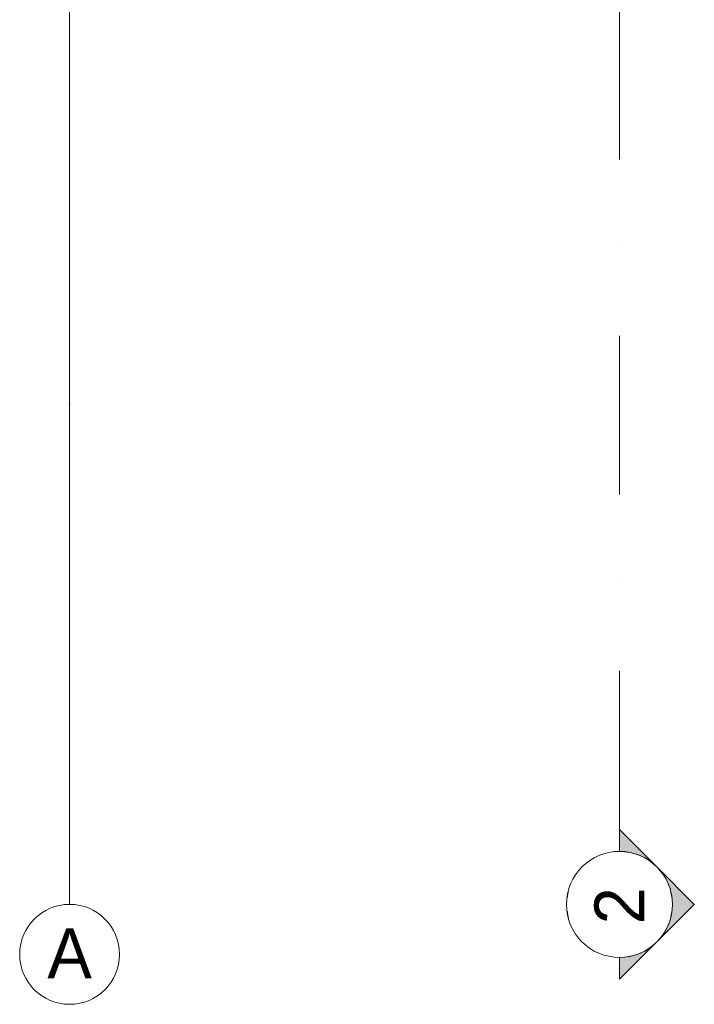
# Model space of a CAD drawing. Header units: inches. Extents: x -101229 to 34922, y -9538 to 27777.
# Tile 2 of 53: x -16331 to -14980, y -9538 to -7567. Entities that reach past the tile are written whole.
import ezdxf
from ezdxf.enums import TextEntityAlignment as Align

# ---------------------------------------------------------------- set-up
doc = ezdxf.new("R2010")
doc.units = ezdxf.units.IN
doc.header["$MEASUREMENT"] = 0
doc.set_wipeout_variables(frame=1)
doc.linetypes.add('Dot & Dashed', pattern=[670.277762, 317.5, -176.388889, 0, -176.388874])
doc.linetypes.add('Wipeout_Contour', pattern=[1000, 0, -1000])
doc.layers.add('Marker - Section', color=7, linetype='Continuous')
doc.layers.add('Structural - Grid', color=7, linetype='Continuous')
doc.layers.add('Marker - Section_Pen_No__108', color=7, linetype='Continuous', lineweight=13, true_color=0xfd8379)
doc.layers.add('Structural - Grid_Pen_No__81', color=7, linetype='Continuous', lineweight=20, true_color=0x6a6a6a)
doc.styles.add('GENERATED_STYLE_3', font='txt')

# ---------------------------------------------------------------- blocks, each defined once
blk = doc.blocks.new('Standard grid marker_2')
at = {"layer": 'Structural - Grid_Pen_No__81', "color": 251, "linetype": 'Continuous', "lineweight": 20, "true_color": 0x6a6a6a}
for q in [(0, 0), (27734.9, 0)]:
    blk.add_line((1000, 0), q, dxfattribs=at)
blk.add_circle((-100, 0), 100, dxfattribs=at)
blk.add_point((1000, 0), dxfattribs=at)
blk.add_point((1000, 0), dxfattribs=at)
at = {"layer": 'Structural - Grid_Pen_No__81', "color": 251, "lineweight": 20, "true_color": 0x6a6a6a, "style": 'GENERATED_STYLE_3'}
for tag, p in [('AC_MarkerText_1_0', (-1.5, -46.7)), ('AC_MarkerText_1_1', (28933.4, -46.7))]:
    blk.add_attdef(tag, text='', height=100, rotation=270, dxfattribs=at).set_placement(p, align=Align.TOP_CENTER)
blk = doc.blocks.new('Cutting Plane_3', base_point=(-45907.6, 11703.1))
at = {"layer": 'Marker - Section_Pen_No__108', "color": 11, "linetype": 'Dot & Dashed', "lineweight": 13, "true_color": 0xfd8379}
blk.add_line((-45907.6, 11853.1), (-45907.6, 40288), dxfattribs=at)
at = {"color": 254, "linetype": 'Wipeout_Contour', "lineweight": 0, "ltscale": 852765.762611}
blk.add_wipeout([(-45907.6, 11809.1), (-45907.6, 11809.1), (-45953.6, 11798.6), (-45990.5, 11769.2), (-46011, 11726.7), (-46011, 11679.5), (-45990.5, 11636.9), (-45953.6, 11607.5), (-45907.6, 11597), (-45907.6, 11597), (-45907.6, 11597), (-45861.6, 11607.5), (-45824.6, 11636.9), (-45804.2, 11679.5), (-45804.2, 11726.7), (-45824.6, 11769.2), (-45861.6, 11798.6)], dxfattribs=at).dxf.layer = 'Marker - Section'
at = {"layer": 'Marker - Section_Pen_No__108', "linetype": 'Continuous', "lineweight": 13, "true_color": 0xfd8379}
for points in [[(-45907.6, 11853.1), (-45907.6, 11809.1, -0.198912), (-45832.6, 11778.1)], [(-45832.6, 11628.1), (-45757.6, 11703.1), (-45832.6, 11778.1, -0.414214)], [(-45907.6, 11553.1), (-45832.6, 11628.1, -0.198912), (-45907.6, 11597)]]:
    blk.add_hatch(color=11, dxfattribs=at).paths.add_polyline_path(points)
at = {"layer": 'Marker - Section_Pen_No__108', "color": 11, "linetype": 'Continuous', "lineweight": 13, "true_color": 0xfd8379, "flags": 128}
for points in [[(-45907.6, 11853.1), (-45907.6, 11809.1, -0.198912), (-45832.6, 11778.1)], [(-45832.6, 11628.1, 0.414214), (-45832.6, 11778.1), (-45757.6, 11703.1)], [(-45907.6, 11553.1), (-45907.6, 11597, 0.198912), (-45832.6, 11628.1)]]:
    blk.add_lwpolyline(points, format="xyb", close=True, dxfattribs=at)
at = {"layer": 'Marker - Section_Pen_No__108', "color": 11, "linetype": 'Continuous', "lineweight": 13, "true_color": 0xfd8379}
blk.add_circle((-45907.6, 11703.1), 106.1, dxfattribs=at)
at = {"layer": 'Marker - Section_Pen_No__108', "color": 11, "lineweight": 13, "true_color": 0xfd8379, "insert": (-45857.6, 11663.2), "char_height": 100, "attachment_point": 7, "rotation": 90, "style": 'GENERATED_STYLE_3'}
blk.add_mtext('\\A1;{\\pql;\\pt0;\\fBOG 2018|b0|i0|c0|p0;\\W1.000000;2}', dxfattribs=at)

msp = doc.modelspace()

# ---------------------------------------------------------------- block references
at = {"layer": 'Marker - Section', "color": 11, "lineweight": 13, "true_color": 0xfd8379}
msp.add_blockref('Cutting Plane_3', (-15130.06954, -9337.64184), dxfattribs=at)
at = {"layer": 'Structural - Grid', "color": 8, "linetype": 'Continuous', "lineweight": 15}
ref = msp.add_blockref('Standard grid marker_2', (-16231.28398, -9337.64184), dxfattribs=dict(at, zscale=1000, rotation=90))
ref.add_attrib('AC_MarkerText_1', 'A', dxfattribs={"layer": 'Structural - Grid_Pen_No__81', "color": 251, "lineweight": 20, "true_color": 0x6a6a6a, "height": 100, "rotation": 360, "style": 'GENERATED_STYLE_3'}).set_placement((-16231.28398, -9385.82367), align=Align.TOP_CENTER)

doc.saveas('drawing.dxf')
